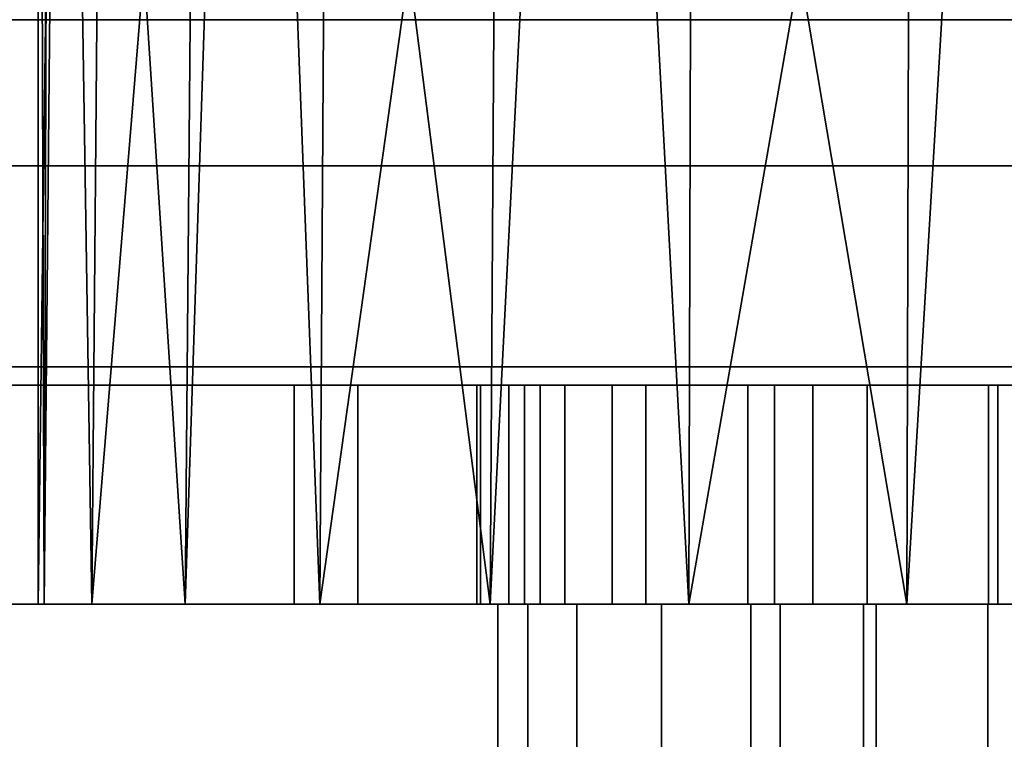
# Model space of a CAD drawing. Header units: millimetres. Extents: x -490 to 6690, y -115 to 152.
# Tile 97 of 256: x -269 to -256, y 11 to 21. Entities that reach past the tile are written whole.
import ezdxf

# ---------------------------------------------------------------- set-up
doc = ezdxf.new("R2010")
doc.units = ezdxf.units.MM
doc.layers.add('151', color=253, linetype='Continuous')

# ---------------------------------------------------------------- blocks, each defined once
blk = doc.blocks.new('UG_SURFACE_001')
at = {"layer": '151', "color": 252, "linetype": 'Continuous', "lineweight": 35}
for points in [[(490, -6.2, 2202.5), (490, 133.2, 2202.5), (-490, 133.2, 2202.5), (-490, -6.2, 2202.5)], [(-340, -6.2, 2052.5), (-340, 133.2, 2052.5), (340, 133.2, 2052.5), (340, -6.2, 2052.5)]]:
    blk.add_3dface(points, dxfattribs=at)
blk = doc.blocks.new('UG_SURFACE_044')
at = {"layer": '151', "color": 252, "linetype": 'Continuous', "lineweight": 35}
for points in [[(-261.15, 16, 1007.403), (-262.346, 16, 1010.391), (-262.346, 16, 1013.609), (-256, 16, 1003.739)], [(-262.346, 16, 1013.609), (-261.15, 16, 1016.597), (-256, 16, 1003.739)], [(-262.346, 13, 1010.391), (-262.346, 16, 1010.391), (-261.15, 16, 1007.403), (-261.15, 13, 1007.403)], [(-262.346, 13, 1013.609), (-262.346, 16, 1013.609), (-262.346, 16, 1010.391), (-262.346, 13, 1010.391)], [(-261.15, 13, 1016.597), (-261.15, 16, 1016.597), (-262.346, 16, 1013.609), (-262.346, 13, 1013.609)], [(-256, 16, 1003.739), (-258.928, 16, 1005.074), (-261.15, 16, 1007.403)], [(-261.15, 16, 1016.597), (-258.928, 16, 1018.926), (-256, 16, 1020.261), (-256, 16, 1003.739)], [(-261.15, 13, 1007.403), (-261.15, 16, 1007.403), (-258.928, 16, 1005.074), (-258.928, 13, 1005.074)], [(-258.928, 13, 1018.926), (-258.928, 16, 1018.926), (-261.15, 16, 1016.597), (-261.15, 13, 1016.597)], [(-258.928, 13, 1005.074), (-258.928, 16, 1005.074), (-256, 16, 1003.739), (-256, 13, 1003.739)], [(-256, 13, 1020.261), (-256, 16, 1020.261), (-258.928, 16, 1018.926), (-258.928, 13, 1018.926)], [(-256, 13, 1003.739), (-256, 16, 1003.739), (-256, 16, 1020.261), (-256, 13, 1020.261)], [(-256, 13, 1003.739), (-262.346, 13, 1013.609), (-262.346, 13, 1010.391), (-261.15, 13, 1007.403)], [(-256, 13, 1003.739), (-261.15, 13, 1016.597), (-262.346, 13, 1013.609)], [(-256, 13, 1003.739), (-256, 13, 1020.261), (-258.928, 13, 1018.926), (-261.15, 13, 1016.597)], [(-261.15, 13, 1007.403), (-258.928, 13, 1005.074), (-256, 13, 1003.739)]]:
    blk.add_3dface(points, dxfattribs=at)
blk = doc.blocks.new('UG_SURFACE_046')
at = {"layer": '151', "color": 252, "linetype": 'Continuous', "lineweight": 35}
for points in [[(-265.5, 16, 1014.5), (-262.951, 16, 1012.941), (-263, 16, 1012)], [(-265.5, 16, 1014.5), (-264.625, 16, 1018.901), (-261.794, 16, 1016.5), (-262.951, 16, 1012.941)], [(-263, 16, 1012), (-262.56, 16, 1009.219), (-265.5, 16, 993.5), (-265.5, 16, 1014.5)], [(-264.625, 16, 989.099), (-265.5, 16, 993.5), (-260.688, 16, 1005.978), (-257.661, 16, 1003.778)], [(-262.56, 16, 1009.219), (-260.688, 16, 1005.978), (-265.5, 16, 993.5)], [(-265.5, 13, 993.5), (-265.5, 16, 993.5), (-264.625, 16, 989.099), (-264.625, 13, 989.099)], [(-265.5, 13, 1014.5), (-265.5, 16, 1014.5), (-265.5, 16, 993.5), (-265.5, 13, 993.5)], [(-264.625, 13, 1018.901), (-264.625, 16, 1018.901), (-265.5, 16, 1014.5), (-265.5, 13, 1014.5)], [(-262.132, 16, 985.368), (-264.625, 16, 989.099), (-257.661, 16, 1003.778), (-254, 16, 1003)], [(-264.625, 16, 1018.901), (-262.132, 16, 1022.632), (-259.29, 16, 1019.281), (-261.794, 16, 1016.5)], [(-264.625, 13, 989.099), (-264.625, 16, 989.099), (-262.132, 16, 985.368), (-262.132, 13, 985.368)], [(-262.132, 13, 1022.632), (-262.132, 16, 1022.632), (-264.625, 16, 1018.901), (-264.625, 13, 1018.901)], [(-263, 13, 1012), (-262.56, 13, 1009.219), (-262.56, 16, 1009.219), (-263, 16, 1012)], [(-263, 16, 1012), (-262.951, 16, 1012.941), (-262.951, 13, 1012.941), (-263, 13, 1012)], [(-262.951, 13, 1012.941), (-262.951, 16, 1012.941), (-261.794, 16, 1016.5), (-261.794, 13, 1016.5)], [(-260.688, 13, 1005.978), (-260.688, 16, 1005.978), (-262.56, 16, 1009.219), (-262.56, 13, 1009.219)], [(-254, 16, 1003), (-258.401, 16, 982.875), (-262.132, 16, 985.368)], [(-255.871, 16, 1020.803), (-259.29, 16, 1019.281), (-262.132, 16, 1022.632), (-258.401, 16, 1025.125)], [(-262.132, 13, 985.368), (-262.132, 16, 985.368), (-258.401, 16, 982.875), (-258.401, 13, 982.875)], [(-258.401, 13, 1025.125), (-258.401, 16, 1025.125), (-262.132, 16, 1022.632), (-262.132, 13, 1022.632)], [(-261.794, 13, 1016.5), (-261.794, 16, 1016.5), (-259.29, 16, 1019.281), (-259.29, 13, 1019.281)], [(-257.661, 13, 1003.778), (-257.661, 16, 1003.778), (-260.688, 16, 1005.978), (-260.688, 13, 1005.978)], [(-259.29, 13, 1019.281), (-259.29, 16, 1019.281), (-255.871, 16, 1020.803), (-255.871, 13, 1020.803)], [(-254, 16, 1003), (-254, 16, 982), (-258.401, 16, 982.875)], [(-252.129, 16, 1020.803), (-255.871, 16, 1020.803), (-258.401, 16, 1025.125), (-254, 16, 1026)], [(-258.401, 13, 982.875), (-258.401, 16, 982.875), (-254, 16, 982), (-254, 13, 982)], [(-254, 13, 1026), (-254, 16, 1026), (-258.401, 16, 1025.125), (-258.401, 13, 1025.125)], [(-254, 13, 1003), (-254, 16, 1003), (-257.661, 16, 1003.778), (-257.661, 13, 1003.778)], [(-255.871, 13, 1020.803), (-255.871, 16, 1020.803), (-252.129, 16, 1020.803), (-252.129, 13, 1020.803)], [(-265.5, 13, 1014.5), (-265.5, 13, 993.5), (-262.56, 13, 1009.219), (-263, 13, 1012)], [(-263, 13, 1012), (-262.951, 13, 1012.941), (-265.5, 13, 1014.5)], [(-265.5, 13, 993.5), (-260.688, 13, 1005.978), (-262.56, 13, 1009.219)], [(-262.951, 13, 1012.941), (-261.794, 13, 1016.5), (-264.625, 13, 1018.901), (-265.5, 13, 1014.5)], [(-265.5, 13, 993.5), (-264.625, 13, 989.099), (-257.661, 13, 1003.778), (-260.688, 13, 1005.978)], [(-261.794, 13, 1016.5), (-259.29, 13, 1019.281), (-262.132, 13, 1022.632), (-264.625, 13, 1018.901)], [(-254, 13, 1003), (-257.661, 13, 1003.778), (-264.625, 13, 989.099), (-262.132, 13, 985.368)], [(-258.401, 13, 1025.125), (-262.132, 13, 1022.632), (-259.29, 13, 1019.281), (-255.871, 13, 1020.803)], [(-262.132, 13, 985.368), (-258.401, 13, 982.875), (-254, 13, 982), (-254, 13, 1003)], [(-254, 13, 1026), (-258.401, 13, 1025.125), (-255.871, 13, 1020.803)], [(-255.871, 13, 1020.803), (-252.129, 13, 1020.803), (-249.599, 13, 1025.125), (-254, 13, 1026)]]:
    blk.add_3dface(points, dxfattribs=at)
blk = doc.blocks.new('UG_SURFACE_050')
at = {"layer": '151', "color": 254, "linetype": 'Continuous', "lineweight": 35}
for points in [[(-268.918, 13, 1105.568), (-268.836, 39, 1105.559), (-269, 39, 1104)], [(-269, 13, 1104), (-269, 39, 1104), (-268.672, 39, 1100.881)], [(-268.672, 39, 1100.881), (-268.266, 13, 1099.365), (-269, 13, 1104)], [(-269, 39, 1104), (-269, 13, 1104), (-268.918, 13, 1105.568)], [(-268.672, 39, 1107.119), (-268.918, 13, 1105.568), (-266.99, 13, 1111.5)], [(-268.672, 39, 1107.119), (-268.836, 39, 1105.559), (-268.918, 13, 1105.568)], [(-266.99, 13, 1111.5), (-266.766, 39, 1111.4), (-268.672, 39, 1107.119)], [(-268.672, 39, 1100.881), (-268.041, 39, 1099.465), (-268.266, 13, 1099.365)], [(-268.266, 13, 1099.365), (-268.041, 39, 1099.465), (-266.135, 39, 1095.183)], [(-266.135, 39, 1095.183), (-265.147, 13, 1093.963), (-268.266, 13, 1099.365)], [(-266.135, 39, 1112.817), (-266.99, 13, 1111.5), (-262.817, 13, 1116.135)], [(-266.135, 39, 1112.817), (-266.766, 39, 1111.4), (-266.99, 13, 1111.5)], [(-262.817, 13, 1116.135), (-262.652, 39, 1115.953), (-266.135, 39, 1112.817)], [(-266.135, 39, 1095.183), (-264.983, 39, 1094.146), (-265.147, 13, 1093.963)], [(-265.147, 13, 1093.963), (-264.983, 39, 1094.146), (-261.5, 39, 1091.01)], [(-261.5, 39, 1091.01), (-260.101, 13, 1090.297), (-265.147, 13, 1093.963)], [(-261.5, 39, 1116.99), (-262.817, 13, 1116.135), (-257.119, 13, 1118.672)], [(-261.5, 39, 1116.99), (-262.652, 39, 1115.953), (-262.817, 13, 1116.135)], [(-257.119, 13, 1118.672), (-257.043, 39, 1118.439), (-261.5, 39, 1116.99)], [(-261.5, 39, 1091.01), (-260.025, 39, 1090.53), (-260.101, 13, 1090.297)], [(-260.101, 13, 1090.297), (-260.025, 39, 1090.53), (-255.568, 39, 1089.082)], [(-255.568, 39, 1089.082), (-254, 13, 1089), (-260.101, 13, 1090.297)], [(-255.568, 39, 1118.918), (-257.119, 13, 1118.672), (-250.881, 13, 1118.672)], [(-255.568, 39, 1118.918), (-257.043, 39, 1118.439), (-257.119, 13, 1118.672)], [(-254, 13, 948), (-280, 13, 951.5), (-256.009, 13, 987.65), (-254, 13, 987.25)], [(-280, 13, 951.5), (-258.85, 13, 990.491), (-257.712, 13, 988.788)], [(-280, 13, 951.5), (-261.632, 13, 1007.721), (-259.25, 13, 1005), (-259.25, 13, 992.5)], [(-259.25, 13, 992.5), (-258.85, 13, 990.491), (-280, 13, 951.5)], [(-280, 13, 1186.5), (-260.473, 13, 1017.888), (-262.301, 13, 1014.767)], [(-280, 13, 1186.5), (-268.918, 13, 1105.568), (-269, 13, 1104)], [(-257.712, 13, 988.788), (-256.009, 13, 987.65), (-280, 13, 951.5)], [(-262.301, 13, 1014.767), (-262.711, 13, 1011.173), (-280, 13, 951.5), (-280, 13, 1186.5)], [(-269, 13, 1104), (-260.473, 13, 1017.888), (-280, 13, 1186.5)], [(-262.711, 13, 1011.173), (-261.632, 13, 1007.721), (-280, 13, 951.5)], [(-280, 13, 1186.5), (-266.99, 13, 1111.5), (-268.918, 13, 1105.568)], [(-280, 13, 1186.5), (-257.119, 13, 1118.672), (-262.817, 13, 1116.135)], [(-262.817, 13, 1116.135), (-266.99, 13, 1111.5), (-280, 13, 1186.5)], [(-250.881, 13, 1118.672), (-257.119, 13, 1118.672), (-280, 13, 1186.5), (-254, 13, 1190)], [(-280, 0, 951.5), (-280, 13, 951.5), (-254, 13, 948), (-254, 0, 948)], [(-254, 0, 1190), (-254, 13, 1190), (-280, 13, 1186.5), (-280, 0, 1186.5)], [(-269, 13, 1104), (-257.539, 13, 1020.002), (-260.473, 13, 1017.888)], [(-257.539, 13, 1020.002), (-269, 13, 1104), (-268.266, 13, 1099.365)], [(-268.266, 13, 1099.365), (-254, 13, 1020.75), (-257.539, 13, 1020.002)], [(-250.461, 13, 1020.002), (-254, 13, 1020.75), (-268.266, 13, 1099.365), (-265.147, 13, 1093.963)], [(-245.699, 13, 1014.767), (-265.147, 13, 1093.963), (-260.101, 13, 1090.297)], [(-265.147, 13, 1093.963), (-247.527, 13, 1017.888), (-250.461, 13, 1020.002)], [(-265.147, 13, 1093.963), (-245.699, 13, 1014.767), (-247.527, 13, 1017.888)], [(-262.711, 0, 1011.173), (-262.711, 13, 1011.173), (-262.301, 13, 1014.767), (-262.301, 0, 1014.767)], [(-261.632, 0, 1007.721), (-261.632, 13, 1007.721), (-262.711, 13, 1011.173), (-262.711, 0, 1011.173)], [(-262.301, 0, 1014.767), (-262.301, 13, 1014.767), (-260.473, 13, 1017.888), (-260.473, 0, 1017.888)], [(-259.25, 0, 1005), (-259.25, 13, 1005), (-261.632, 13, 1007.721), (-261.632, 0, 1007.721)], [(-260.473, 0, 1017.888), (-260.473, 13, 1017.888), (-257.539, 13, 1020.002), (-257.539, 0, 1020.002)], [(-245.699, 13, 1014.767), (-260.101, 13, 1090.297), (-254, 13, 1089)], [(-259.25, 0, 992.5), (-259.25, 13, 992.5), (-259.25, 13, 1005), (-259.25, 0, 1005)], [(-258.85, 0, 990.491), (-258.85, 13, 990.491), (-259.25, 13, 992.5), (-259.25, 0, 992.5)], [(-257.712, 0, 988.788), (-257.712, 13, 988.788), (-258.85, 13, 990.491), (-258.85, 0, 990.491)], [(-256.009, 0, 987.65), (-256.009, 13, 987.65), (-257.712, 13, 988.788), (-257.712, 0, 988.788)], [(-257.539, 0, 1020.002), (-257.539, 13, 1020.002), (-254, 13, 1020.75), (-254, 0, 1020.75)], [(-254, 0, 987.25), (-254, 13, 987.25), (-256.009, 13, 987.65), (-256.009, 0, 987.65)]]:
    blk.add_3dface(points, dxfattribs=at)
blk = doc.blocks.new('UG_SURFACE_061')
at = {"layer": '151', "color": 254, "linetype": 'Continuous', "lineweight": 35}
for points in [[(325.25, -10, 2032.75), (325.25, 136.75, 2032.75), (-325.25, 136.75, 2032.75), (-325.25, -10, 2032.75)], [(301.25, 131.75, 2008.75), (301.25, 5, 2008.75), (-301.25, 5, 2008.75), (-301.25, 131.75, 2008.75)], [(317.5, 21, 2025), (317.5, -8, 2025), (-317.5, -8, 2025), (-317.5, 21, 2025)], [(317.5, 21, 2025), (-317.5, 21, 2025), (-313, 21, 2020.5), (313, 21, 2020.5)], [(313, 5, 2020.5), (313, 21, 2020.5), (-313, 21, 2020.5), (-313, 5, 2020.5)], [(309, 13, 2016.5), (309, 5, 2016.5), (-309, 5, 2016.5), (-309, 13, 2016.5)], [(309, 13, 2016.5), (-309, 13, 2016.5), (-305, 13, 2012.5), (305, 13, 2012.5)], [(305, 5, 2012.5), (305, 13, 2012.5), (-305, 13, 2012.5), (-305, 5, 2012.5)]]:
    blk.add_3dface(points, dxfattribs=at)
blk = doc.blocks.new('UG_SURFACE_062')
at = {"layer": '151', "color": 7, "linetype": 'Continuous', "lineweight": 35}
for points in [[(301.25, 5, 2008.75), (301.25, 131.75, 2008.75), (-301.25, 131.75, 2008.75), (-301.25, 5, 2008.75)], [(-301, 5, 2008.5), (-301, 131.75, 2008.5), (301, 131.75, 2008.5), (301, 5, 2008.5)]]:
    blk.add_3dface(points, dxfattribs=at)
blk = doc.blocks.new('UG_SURFACE_087')
at = {"layer": '151', "color": 14, "linetype": 'Continuous', "lineweight": 35}
for points in [[(317.3, 19, 2024.8), (316, 19, 2023.5), (-316, 19, 2023.5), (-317.3, 19, 2024.8)], [(317.3, -10, 2024.8), (317.3, 19, 2024.8), (-317.3, 19, 2024.8), (-317.3, -10, 2024.8)], [(316, 19, 2023.5), (313.25, 16.25, 2020.75), (-313.25, 16.25, 2020.75), (-316, 19, 2023.5)], [(313.25, 16.25, 2020.75), (313.25, -22, 2020.75), (-313.25, -22, 2020.75), (-313.25, 16.25, 2020.75)]]:
    blk.add_3dface(points, dxfattribs=at)
blk = doc.blocks.new('UG_SURFACE_088')
at = {"layer": '151', "color": 7, "linetype": 'Continuous', "lineweight": 35}
for points in [[(-313.25, 16, 2020.75), (-313.25, -22, 2020.75), (313.25, -22, 2020.75), (313.25, 16, 2020.75)], [(313, 16, 2020.5), (-313, 16, 2020.5), (-313.25, 16, 2020.75), (313.25, 16, 2020.75)], [(313, 16, 2020.5), (313, -22, 2020.5), (-313, -22, 2020.5), (-313, 16, 2020.5)]]:
    blk.add_3dface(points, dxfattribs=at)

msp = doc.modelspace()

# ---------------------------------------------------------------- linework, layer by layer
at = {"layer": '151', "linetype": 'Continuous', "lineweight": -3}
for p, q in [((317.3, 19, 2024.8), (-317.3, 19, 2024.8)), ((316, 19, 2023.5), (-316, 19, 2023.5)), ((313.25, 16.25, 2020.75), (-313.25, 16.25, 2020.75)), ((313.25, 16, 2020.75), (-313.25, 16, 2020.75)), ((313, 16, 2020.5), (-313, 16, 2020.5)), ((-265.5, 16, 1014.5), (-265.5, 16, 993.5)), ((-265.5, 13, 1014.5), (-265.5, 16, 1014.5)), ((-265.5, 13, 993.5), (-265.5, 16, 993.5)), ((-256, 16, 1020.261), (-256, 13, 1020.261)), ((-256, 13, 1003.739), (-256, 16, 1003.739)), ((-256, 16, 1003.739), (-256, 16, 1020.261)), ((309, 13, 2016.5), (-309, 13, 2016.5)), ((305, 13, 2012.5), (-305, 13, 2012.5)), ((-265.5, 13, 1014.5), (-265.5, 13, 993.5)), ((-259.25, 0, 1005), (-259.25, 13, 1005)), ((-259.25, 13, 992.5), (-259.25, 13, 1005)), ((-259.25, 0, 992.5), (-259.25, 13, 992.5)), ((-259.25, 0, 1005), (-259.25, 13, 1005)), ((-256, 13, 1003.739), (-256, 13, 1020.261))]:
    msp.add_line(p, q, dxfattribs=at)
at = {"layer": '151', "linetype": 'Continuous', "lineweight": -3, "extrusion": (0, 1, 0)}
for centre in [(254, 1012, 16), (254, 1012, 13)]:
    msp.add_circle(centre, 9, dxfattribs=at)
at = {"layer": '151', "linetype": 'Continuous', "lineweight": -3, "extrusion": (0, -1, 0)}
msp.add_circle((-254, 1104, -13), 15, dxfattribs=at)
for centre, radius, start, end in [((-254, 1014.5, -16), 11.5, 360, 180), ((-254, 993.5, -16), 11.5, 180, 0), ((-254, 1012, -16), 8.5, 103.609, 256.391), ((-254, 993.5, -13), 11.5, 180, 0), ((-254, 1014.5, -13), 11.5, 360, 180), ((-254, 1012, -13), 8.5, 103.609, 256.391)]:
    msp.add_arc(centre, radius, start, end, dxfattribs=at)
at = {"layer": '151', "linetype": 'Continuous', "lineweight": -3, "extrusion": (0, 1, 0)}
for centre, radius, start, end in [((254, 1046.321, 13), 98.321, 254.66639, 285.33361), ((254, 1091.679, 13), 98.321, 74.66639, 105.33361), ((254, 1012, 13), 8.75, 306.8699, 233.1301), ((254, 992.5, 13), 5.25, 180, 0)]:
    msp.add_arc(centre, radius, start, end, dxfattribs=at)

# ---------------------------------------------------------------- block references
at = {"layer": '151', "linetype": 'Continuous', "lineweight": -3}
for name in ['UG_SURFACE_062', 'UG_SURFACE_061', 'UG_SURFACE_001', 'UG_SURFACE_050', 'UG_SURFACE_087', 'UG_SURFACE_088', 'UG_SURFACE_046', 'UG_SURFACE_044']:
    msp.add_blockref(name, (0, 0), dxfattribs=at)

doc.saveas('drawing.dxf')
